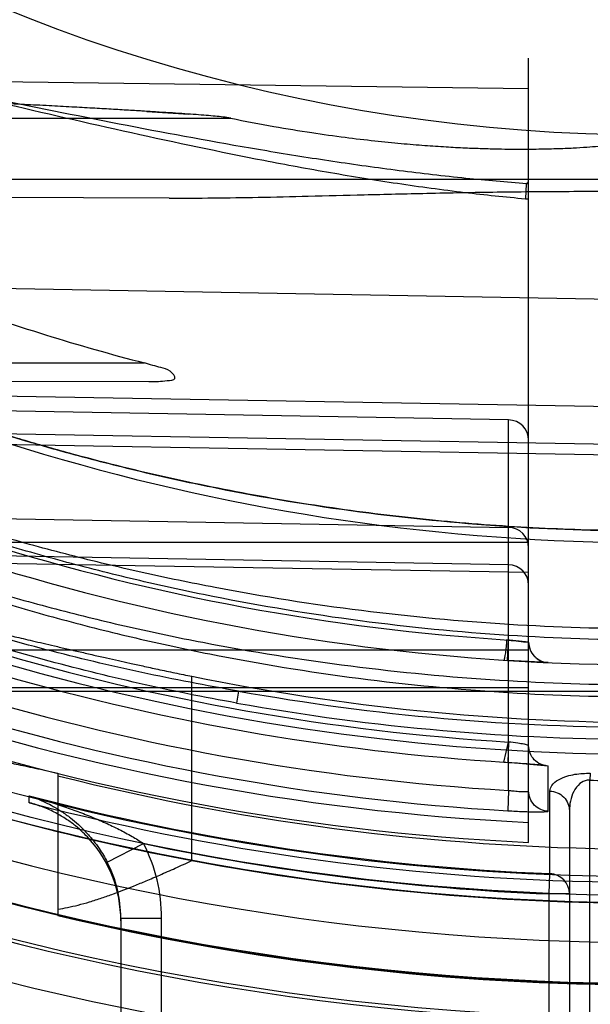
# Model space of a CAD drawing. Header units: millimetres. Extents: x 0 to 297, y 0 to 210.
# Tile 75 of 256: x 144.7513 to 144.8492, y 92.7543 to 92.9233. Entities that reach past the tile are written whole.
import ezdxf

# ---------------------------------------------------------------- set-up
doc = ezdxf.new("R2010")
doc.units = ezdxf.units.MM
doc.header["$LTSCALE"] = 16.335
doc.layers.get('0').update_dxf_attribs({"linetype": 'CONTINUOUS'})
for name, color, linetype in [('01_GLOBAL', 7, 'CONTINUOUS'), ('INTFCLR_144815', 7, 'CONTINUOUS'), ('INTFCLR_72935', 7, 'CONTINUOUS')]:
    doc.layers.add(name, color=color, linetype=linetype)

msp = doc.modelspace()

# ---------------------------------------------------------------- linework, layer by layer
at = {"color": 7, "linetype": 'Continuous'}
msp.add_circle((145.8748034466, 92.1344639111), 2.66, dxfattribs=at)
at = {"color": 9, "linetype": 'Continuous'}
msp.add_arc((145.8748034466, 92.1344639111), 2.6259090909, 92.9674534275, 177.0325465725, dxfattribs=at)
at = {"layer": '01_GLOBAL', "color": 7, "linetype": 'Continuous'}
msp.add_circle((145.8748034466, 92.1344639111), 2.695, dxfattribs=at)
at = {"layer": 'INTFCLR_144815', "color": 9, "linetype": 'Continuous'}
msp.add_line((144.7808215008, 92.7789910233), (144.7808215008, 92.81062168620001), dxfattribs=at)
at = {"layer": 'INTFCLR_144815', "color": 6, "linetype": 'Continuous'}
msp.add_line((144.7578220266, 92.7939952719), (144.7578220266, 92.7695667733), dxfattribs=at)
for radius in [0.4466793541, 0.4256665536]:
    msp.add_circle((144.8596077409, 93.1986596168), radius, dxfattribs=at)
for radius, start, end in [(0.6157754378, 313.9937911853, 154.5150993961), (0.5947754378, 312.9543589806, 154.5144414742), (0.4627266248, 45.0000000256, 314.9999999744), (0.4618985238, 44.999999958, 315.000000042), (0.461229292, 44.99999997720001, 315.0000000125), (0.4472794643, 47.86578076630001, 312.1342192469), (0.4408857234, 45.72777364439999, 314.2722263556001), (0.4268887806, 45.6663486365, 314.3336513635), (0.5947754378, 205.4855585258, 293.0456409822), (0.6157754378, 205.4849006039, 292.0062088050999), (0.4977333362, 259.4836750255, 310.0313711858), (0.3959554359, 258.5228250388, 281.4771749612), (0.427, 251.5461182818, 259.3673701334), (0.4177015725, 255.8961331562, 284.1038668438)]:
    msp.add_arc((144.8596077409, 93.1986596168), radius, start, end, dxfattribs=at)
at = {"layer": 'INTFCLR_144815', "color": 9, "linetype": 'Continuous'}
for centre, radius, start, end in [((144.8596077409, 93.1986596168), 0.4820383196, 52.2436298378, 307.7563701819), ((144.8596077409, 93.1986596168), 0.4540564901, 52.5411294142, 307.4588705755), ((144.8596077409, 93.1986596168), 0.44073522, 45.7280221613, 314.2719778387), ((144.8596077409, 93.1986596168), 0.4337362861, 45.73034182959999, 314.2696581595), ((144.8596077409, 93.1986596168), 0.5830188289, 203.8266800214, 313.0809380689), ((144.8596077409, 93.1986596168), 0.590019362, 203.8278898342, 312.5732768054), ((144.8596077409, 93.1986596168), 0.6110177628, 203.8266800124, 319.1799903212), ((144.8596077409, 93.1986596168), 0.4750435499, 258.4596803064, 309.0091107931), ((144.8596077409, 93.1986596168), 0.4936200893, 259.4138369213, 309.1798196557), ((144.8596077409, 93.1986596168), 0.4971179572, 259.4138369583, 309.1798197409), ((144.8596077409, 93.1986596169), 0.4270000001, 259.3673701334, 280.6326298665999), ((144.8596077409, 93.1986596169), 0.4410000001, 256.6554351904, 283.3445647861)]:
    msp.add_arc(centre, radius, start, end, dxfattribs=at)
at = {"layer": 'INTFCLR_144815', "color": 6, "linetype": 'Continuous'}
for points, knots in [([(144.745869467, 92.8181824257), (144.746293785, 92.81835067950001), (144.747084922, 92.8180638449), (144.7481583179, 92.8179100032), (144.7492161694, 92.81767668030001), (144.750460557, 92.8174087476), (144.7518973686, 92.8170816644), (144.753518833, 92.81670703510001), (144.7553170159, 92.8162863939), (144.7572773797, 92.8158266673), (144.7593915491, 92.8153310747), (144.7616323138, 92.81480995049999), (144.7639094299, 92.8142846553), (144.7661038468, 92.81378506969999), (144.7681634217, 92.81332229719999), (144.7702307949, 92.8128632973), (144.7724906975, 92.8123694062), (144.7750741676, 92.81181370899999), (144.7778899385, 92.81122155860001), (144.7798416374, 92.8108206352), (144.7808215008, 92.81062168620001)], [0, 0, 0, 0, 0.0382780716, 0.06280512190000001, 0.0927930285, 0.1285269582, 0.1697539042, 0.2162944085, 0.2681051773, 0.3246108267, 0.3851500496, 0.4502018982, 0.5175332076, 0.5811207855, 0.6389311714, 0.6945524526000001, 0.7587092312, 0.8329162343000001, 0.9161533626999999, 1, 1, 1, 1]), ([(144.745869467, 92.79629986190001), (144.7460946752, 92.7963921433), (144.7469176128, 92.79622190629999), (144.7480360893, 92.7960871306), (144.749385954, 92.7958127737), (144.7507025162, 92.7955460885), (144.752219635, 92.7952222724), (144.7539261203, 92.79485223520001), (144.7558148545, 92.7944374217), (144.7571338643, 92.79414676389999), (144.7578220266, 92.793995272)], [0, 0, 0, 0, 0.0599072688, 0.1927376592, 0.2859155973, 0.3966802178, 0.5240392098, 0.6675367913, 0.8265561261, 1, 1, 1, 1]), ([(144.7578220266, 92.7706726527), (144.7583746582, 92.77074745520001), (144.7595323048, 92.77094621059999), (144.7613387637, 92.77136261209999), (144.7632943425, 92.7719108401), (144.7653156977, 92.77255907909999), (144.7672803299, 92.7732555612), (144.7691398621, 92.7739601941), (144.7710150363, 92.7747052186), (144.7730654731, 92.7755564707), (144.7754128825, 92.77656297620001), (144.7780302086, 92.7777235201), (144.7798695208, 92.7785571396), (144.7808215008, 92.7789910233)], [0, 0, 0, 0, 0.068202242, 0.1435380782, 0.2266295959, 0.3165126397, 0.4030980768, 0.4815233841, 0.5596981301, 0.6498566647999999, 0.7530316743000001, 0.8720522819, 1, 1, 1, 1])]:
    msp.add_open_spline(points, degree=3, knots=knots, dxfattribs=at)
at = {"layer": 'INTFCLR_72935', "color": 6, "linetype": 'Continuous'}
for p, q in [((144.8386077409, 92.85113377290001), (144.8386077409, 92.9167142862)), ((144.8380605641, 92.89259973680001), (144.8386077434, 92.8925617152)), ((144.8386077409, 92.8164736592), (144.8351688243, 92.8168506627)), ((144.8386077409, 92.78210919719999), (144.8386077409, 92.7909503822)), ((144.7529666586, 92.7889051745), (144.752900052, 92.7889225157))]:
    msp.add_line(p, q, dxfattribs=at)
at = {"layer": 'INTFCLR_72935', "color": 9, "linetype": 'Continuous'}
for p, q in [((144.6705565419, 92.9137315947), (144.8386077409, 92.9115233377)), ((144.6597321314, 92.9064096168), (144.7874848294, 92.9064096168)), ((144.8666077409, 92.8959096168), (144.6761547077, 92.8959096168)), ((144.838204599, 92.8951318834), (144.8380605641, 92.89259973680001)), ((144.8386077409, 92.89510387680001), (144.838204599, 92.8951318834)), ((144.8382568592, 92.8952070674), (144.8382046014, 92.8951319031)), ((144.7768966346, 92.8926983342), (144.6746712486, 92.89305516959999)), ((144.8596077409, 92.8752098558), (144.6850955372, 92.87825597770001)), ((144.666373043, 92.8644096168), (144.7726663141, 92.8644096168)), ((144.6713763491, 92.861566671), (144.77342025, 92.8612104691)), ((144.8596077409, 92.85675292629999), (144.6802675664, 92.8598810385)), ((144.8351688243, 92.8546332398), (144.6799595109, 92.8573424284)), ((144.8351688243, 92.7910359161), (144.8351688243, 92.8546332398)), ((144.6786173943, 92.85349123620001), (144.8596077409, 92.85033434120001)), ((144.8596077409, 92.848490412), (144.6754583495, 92.8516102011)), ((144.8386077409, 92.7909503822), (144.8386077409, 92.85113377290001)), ((144.6752551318, 92.83898058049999), (144.8351688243, 92.8361913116)), ((144.8386077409, 92.8335732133), (144.7451601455, 92.8335732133)), ((144.8351688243, 92.8297727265), (144.6736446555, 92.83259008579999)), ((144.8386077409, 92.8284608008), (144.6705565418, 92.8313078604)), ((144.7458998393, 92.81514663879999), (144.8386077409, 92.81514663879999)), ((144.7223326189, 92.8080785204), (144.8666077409, 92.8080785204)), ((144.738065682, 92.80872805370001), (144.8386077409, 92.80872805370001)), ((144.7888173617, 92.8080785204), (144.7884828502, 92.8060296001)), ((144.8419577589, 92.78745618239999), (144.8419548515, 92.7952240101)), ((144.8491938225, 92.7939706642), (144.8491077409, 92.79279888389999)), ((144.8491077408, 92.6869725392), (144.8491077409, 92.79279888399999)), ((144.8351689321, 92.79103591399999), (144.8350210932, 92.78754433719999)), ((144.752900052, 92.7889225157), (144.752900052, 92.79010057)), ((144.8422512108, 92.77675230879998), (144.8422512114, 92.7909201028)), ((144.8456077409, 92.7875497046), (144.8456077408, 92.6900287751)), ((144.7662873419, 92.77871387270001), (144.7725138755, 92.7819083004)), ((144.8421077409, 92.77326479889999), (144.842251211, 92.77675230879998)), ((144.8421077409, 92.6797828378), (144.8421077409, 92.77326479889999)), ((144.8456077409, 92.77326479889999), (144.8421077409, 92.77326479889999)), ((144.7686077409, 92.769098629), (144.7686077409, 92.67365961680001)), ((144.7686077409, 92.769098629), (144.7756077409, 92.769098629)), ((144.7756077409, 92.6689929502), (144.7756077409, 92.769098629))]:
    msp.add_line(p, q, dxfattribs=at)
at = {"layer": 'INTFCLR_72935', "color": 7, "linetype": 'Continuous'}
for p, q in [((144.7730941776, 92.9075872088), (144.7802970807, 92.90711897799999)), ((144.8386077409, 92.8164736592), (144.8348317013, 92.81689301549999)), ((144.8350068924, 92.8133577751), (144.8351688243, 92.8168506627)), ((144.8419806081, 92.8129758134), (144.8350068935, 92.813357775)), ((144.8419806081, 92.8129758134), (144.8350068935, 92.813357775)), ((144.8343360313, 92.7958979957), (144.8351688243, 92.79934626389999)), ((144.8351688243, 92.79934626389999), (144.8350167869, 92.7958553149)), ((144.8419548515, 92.7952240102), (144.8350167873, 92.7958553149))]:
    msp.add_line(p, q, dxfattribs=at)
at = {"layer": 'INTFCLR_72935', "color": 6, "linetype": 'Continuous'}
msp.add_lwpolyline([(144.8382568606, 92.895207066), (144.8382997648, 92.8952389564), (144.8383401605, 92.8952712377), (144.8383780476, 92.89530391), (144.8384135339, 92.895336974), (144.8384465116, 92.8953704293), (144.8384766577, 92.895404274), (144.8385039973, 92.89543858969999), (144.8385285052, 92.8954732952), (144.8385497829, 92.89550814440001), (144.8385677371, 92.8955432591), (144.8385824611, 92.8955785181), (144.8385938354, 92.8956133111), (144.8386018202, 92.8956474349), (144.8386064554, 92.8956810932), (144.8386077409, 92.8957142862)], dxfattribs=at)
for centre, radius, start, end in [((144.8596077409, 93.1986596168), 0.4224162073, 90, 270.0000000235), ((144.8596077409, 93.1986596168), 0.4014439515, 90, 270.0000000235), ((144.8583689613, 93.1984228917), 0.3448330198, 249.7470830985, 255.6092353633), ((144.8593359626, 93.1986627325), 0.4118364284, 252.7321003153, 266.6152856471), ((144.8596060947, 93.1016646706), 0.3090441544, 268.0532648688, 270.000305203), ((144.7476032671, 92.76864279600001), 0.0210044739, 359.9994414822, 42.3893530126), ((144.8596077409, 93.1986596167), 0.4269039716, 256.9368400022, 270.0000000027)]:
    msp.add_arc(centre, radius, start, end, dxfattribs=at)
at = {"layer": 'INTFCLR_72935', "color": 9, "linetype": 'Continuous'}
for centre, radius, start, end in [((144.8596077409, 93.1986596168), 0.2950858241, 202.4933176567, 269.9999999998), ((144.8596077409, 93.1986596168), 0.3650864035, 236.8175561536, 270), ((144.8596077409, 93.1986596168), 0.3860864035, 240.8211786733, 269.9999999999), ((144.8351077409, 92.85113377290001), 0.0035, 5.83e-08, 88.99999977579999), ((144.8351091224, 92.8326930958), 0.0034986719, 0.0212907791, 89.02226248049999), ((144.8595471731, 93.198662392), 0.3825892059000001, 252.6035705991, 266.3466731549), ((144.8351091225, 92.8262745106), 0.0034986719, 0.0212932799, 89.0222649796), ((144.8421077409, 92.8164736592), 0.0035, 179.9999999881, 267.3783017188), ((144.8598139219, 93.1986623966), 0.4000759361, 253.4572210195, 266.468283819), ((144.8598745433, 93.19865978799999), 0.4035707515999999, 253.4574954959, 266.4686572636), ((144.8582778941, 93.19854105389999), 0.4134514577, 250.8036859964, 267.2730962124), ((144.8592698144, 93.1986349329), 0.4083111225, 252.7319313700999, 266.6160883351), ((144.858643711, 93.19854037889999), 0.3966562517, 259.8609639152, 270.1392513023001), ((144.8583289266, 93.19854277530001), 0.4169002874, 250.8037403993, 267.2886501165), ((144.8586765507, 93.19855180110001), 0.3987490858, 259.8611195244, 270.1338017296), ((144.8596077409, 93.1986596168), 0.4222641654, 255.3624428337, 267.6442799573), ((144.8596077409, 93.1986596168), 0.4234040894, 255.4082727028, 270), ((144.7475450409, 92.7690992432), 0.0280626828, 359.9987461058, 27.157905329), ((144.8596077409, 93.1986596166), 0.4257546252, 258.1960507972, 267.6442799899), ((144.7475277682, 92.7690991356), 0.0210799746, 359.9986232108, 27.1362418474), ((144.8421130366, 92.77325997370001), 0.0034948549, 0.079110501, 87.7342710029)]:
    msp.add_arc(centre, radius, start, end, dxfattribs=at)
at = {"layer": 'INTFCLR_72935', "color": 7, "linetype": 'Continuous'}
for centre, radius, start, end in [((144.6657753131, 91.1486570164), 1.7622011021, 86.5084999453, 86.74314281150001), ((144.8479275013, 92.91735871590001), 0.1013146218, 262.7654625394, 264.7219967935), ((144.8603732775, 93.21321275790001), 0.4006594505, 266.2725871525, 267.3641363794)]:
    msp.add_arc(centre, radius, start, end, dxfattribs=at)
at = {"layer": 'INTFCLR_72935', "color": 9, "linetype": 'Continuous'}
for points, knots in [([(144.6690424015, 92.91401313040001), (144.6690424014, 92.9146303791), (144.6692615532, 92.91586131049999), (144.6703177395, 92.9174064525), (144.6718399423, 92.91853578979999), (144.6736607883, 92.9193460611), (144.6757024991, 92.9199149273), (144.6786935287, 92.92042420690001), (144.682689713, 92.920651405), (144.6867975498, 92.9205363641), (144.6901948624, 92.92029675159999), (144.6936958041, 92.9199648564), (144.6981206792, 92.9194106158), (144.7052976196, 92.91830056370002), (144.7143883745, 92.91659486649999), (144.7235357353, 92.91465057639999), (144.7309475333, 92.9129979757), (144.7384417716, 92.9112903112), (144.7515997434, 92.9082334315), (144.7704318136, 92.90387126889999), (144.7893657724, 92.8998608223), (144.8046086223, 92.8970478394), (144.8160966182, 92.895186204), (144.8272487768, 92.89367995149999), (144.8345832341, 92.8929094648), (144.8380605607, 92.8925997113)], [0, 0, 0, 0, 0.010598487, 0.0207866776, 0.0313676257, 0.0427483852, 0.0548372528, 0.0676715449, 0.094782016, 0.1233889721, 0.138193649, 0.1532546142, 0.1837667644, 0.2147478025, 0.2779406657, 0.3425495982, 0.3753162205, 0.4083297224, 0.4745276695, 0.6072622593, 0.7402473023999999, 0.8067985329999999, 0.8733927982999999, 0.9400560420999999, 1, 1, 1, 1]), ([(144.6705565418, 92.9137315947), (144.6705565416, 92.9142684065), (144.6707873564, 92.91536319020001), (144.6718515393, 92.91668996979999), (144.6733521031, 92.9176483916), (144.6751483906, 92.91833944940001), (144.6771675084, 92.9188247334), (144.6801333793, 92.91925808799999), (144.6840920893, 92.9194448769), (144.6881640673, 92.91933648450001), (144.6915335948, 92.9191219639), (144.6950047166, 92.91882773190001), (144.6993919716, 92.918339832), (144.7065070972, 92.9173672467), (144.7155211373, 92.9158786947), (144.7245967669, 92.91418653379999), (144.7319491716, 92.91275134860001), (144.7393811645, 92.9112706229), (144.7524316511, 92.9086242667), (144.7711172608, 92.9048589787), (144.7898948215, 92.90141394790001), (144.8050072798, 92.8990056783), (144.8164007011, 92.89741491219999), (144.8274863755, 92.8961279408), (144.8347831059, 92.8954713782), (144.8382568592, 92.8952070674)], [0, 0, 0, 0, 0.0093538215, 0.0187078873, 0.0288574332, 0.0400591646, 0.0521074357, 0.0649731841, 0.09223882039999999, 0.1210289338, 0.1359219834, 0.1510663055, 0.1817257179, 0.2128272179, 0.276190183, 0.3408947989, 0.3736893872, 0.4067216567, 0.4729405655, 0.6057191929, 0.7388574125, 0.8055570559, 0.8723597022, 0.9392956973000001, 1, 1, 1, 1]), ([(144.6850955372, 92.87825597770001), (144.6861011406, 92.8777287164), (144.6876218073, 92.87694036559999), (144.6897362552, 92.875862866), (144.6921803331, 92.8746328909), (144.6948565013, 92.873315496), (144.6977292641, 92.87193490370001), (144.70089289, 92.87044118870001), (144.7041768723, 92.8689340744), (144.7075624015, 92.8674258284), (144.7110851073, 92.8658888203), (144.7174295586, 92.86320904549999), (144.7267383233, 92.8595376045), (144.7362748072, 92.8561298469), (144.7440816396, 92.8535555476), (144.7520176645, 92.8510841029), (144.7620524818, 92.8482322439), (144.7742225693, 92.8452082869), (144.7905493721, 92.84172461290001), (144.8110951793, 92.83839740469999), (144.835513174, 92.83607449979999), (144.8517080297, 92.8355719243), (144.8596077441, 92.8355723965)], [0, 0, 0, 0, 0.0187784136, 0.0283277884, 0.0392482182, 0.0640293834, 0.0776580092, 0.09196060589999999, 0.1218891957, 0.1374137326, 0.153256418, 0.1854526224, 0.251312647, 0.3187201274, 0.3529062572, 0.3872583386, 0.456181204, 0.5254040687, 0.5946131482, 0.7322372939, 0.8693511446, 1, 1, 1, 1]), ([(144.8596077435, 92.8168450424), (144.8514553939, 92.8168504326), (144.8347603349, 92.8173948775), (144.8096348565, 92.819861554), (144.7885483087, 92.82335582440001), (144.7718221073, 92.8269816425), (144.7614188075, 92.8295953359), (144.7531455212, 92.831889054), (144.7449531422, 92.8343028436), (144.7348702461, 92.83753608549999), (144.7230172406, 92.8417439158), (144.7133746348, 92.8454907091), (144.7058905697, 92.8485771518), (144.7005272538, 92.8508681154), (144.6962143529, 92.8527671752), (144.6929054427, 92.8542508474), (144.6898737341, 92.8556230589), (144.6870352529, 92.85692092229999), (144.6846895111, 92.8579887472), (144.6835055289, 92.8585220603), (144.6824849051, 92.8589774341), (144.6814354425, 92.8594327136), (144.6803220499, 92.8598999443), (144.6798067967, 92.86005690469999), (144.6793386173, 92.8602076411), (144.6793178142, 92.86012700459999)], [0, 0, 0, 0, 0.1307897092, 0.2677697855, 0.4047495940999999, 0.4734241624, 0.5423054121, 0.5768037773, 0.611155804, 0.6793183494, 0.7466483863, 0.8129134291, 0.8452601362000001, 0.8765233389, 0.9064770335, 0.9208618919, 0.9347014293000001, 0.959863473, 0.9709448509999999, 0.9760316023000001, 0.9807221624, 0.9887877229, 0.9948915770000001, 0.9986639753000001, 1, 1, 1, 1]), ([(144.8596077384, 92.81876121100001), (144.8514883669, 92.8187661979), (144.8348772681, 92.8192823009), (144.8098825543, 92.82162194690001), (144.7889100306, 92.82493701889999), (144.7722718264, 92.8283794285), (144.7619242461, 92.8308613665), (144.7536949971, 92.83304006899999), (144.7455491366, 92.8353323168), (144.7355235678, 92.8384032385), (144.7237354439, 92.8424017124), (144.7141434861, 92.8459637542), (144.7066986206, 92.8488986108), (144.7013643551, 92.8510768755), (144.6970744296, 92.8528828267), (144.6937831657, 92.85429381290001), (144.6907678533, 92.8555987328), (144.6879444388, 92.8568330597), (144.6856112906, 92.8578485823), (144.6844336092, 92.85835566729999), (144.6834184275, 92.85878893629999), (144.6823733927, 92.8592208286), (144.6812677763, 92.85966833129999), (144.6807512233, 92.8598113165), (144.6802892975, 92.85996106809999), (144.6802675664, 92.8598810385)], [0, 0, 0, 0, 0.131349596, 0.2686565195, 0.4058580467, 0.4745887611, 0.5434829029, 0.5779698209, 0.612297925, 0.6803743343, 0.7475662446, 0.8136422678, 0.8458776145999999, 0.8770217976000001, 0.9068518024, 0.9211743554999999, 0.9349525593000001, 0.9600013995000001, 0.9710336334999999, 0.9760984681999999, 0.9807694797, 0.9888041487, 0.994889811, 0.9986584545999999, 1, 1, 1, 1]), ([(144.8596077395, 92.83557239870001), (144.8542519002, 92.8355765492), (144.8432950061, 92.8358013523), (144.826782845, 92.8368641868), (144.8101089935, 92.83867807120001), (144.7935418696, 92.8412216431), (144.7770846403, 92.84450305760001), (144.7648441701, 92.84750630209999), (144.7567398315, 92.8497528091), (144.7513704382, 92.8513025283), (144.7447266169, 92.85333505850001), (144.7368588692, 92.8559348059), (144.731672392, 92.8577710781), (144.7291062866, 92.8587268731)], [0, 0, 0, 0, 0.1206088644, 0.2467093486, 0.3724880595, 0.4981837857, 0.6240325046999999, 0.7502704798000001, 0.7818918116, 0.8134145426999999, 0.8761180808, 0.9383352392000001, 1, 1, 1, 1]), ([(144.6776750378, 92.8537332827), (144.6776495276, 92.85363359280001), (144.6780569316, 92.8533748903), (144.6785699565, 92.8529395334), (144.6796449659, 92.852283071), (144.6806943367, 92.85163869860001), (144.6817116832, 92.8510443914), (144.6828947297, 92.8503640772), (144.6852410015, 92.8490514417), (144.6881026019, 92.8475205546), (144.6911680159, 92.84593990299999), (144.6945188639, 92.84425505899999), (144.6989039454, 92.84213142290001), (144.7043499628, 92.8396196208), (144.7119070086, 92.83630191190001), (144.7216489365, 92.8323386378), (144.7316273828, 92.82868589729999), (144.7397804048, 92.8259424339), (144.7480450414, 92.8233218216), (144.7563921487, 92.82091349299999), (144.764808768, 92.81871943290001), (144.7732582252, 92.8166714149), (144.7880637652, 92.8134821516), (144.8093586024, 92.8100116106), (144.8346569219, 92.80759992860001), (144.8514315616, 92.8070853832), (144.859607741, 92.8070908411)], [0, 0, 0, 0, 0.0016246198, 0.0057382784, 0.0122045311, 0.0206242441, 0.0254881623, 0.0307532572, 0.0421856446, 0.06792157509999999, 0.0819920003, 0.0966359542, 0.1271351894, 0.1589098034, 0.1913167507, 0.2574313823, 0.3249183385, 0.3590434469, 0.3932372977, 0.4617975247, 0.4961704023, 0.5305546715, 0.5990535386, 0.7352415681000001, 0.8709143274, 1, 1, 1, 1]), ([(144.6786173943, 92.85349123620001), (144.678591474, 92.8533949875), (144.6790010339, 92.85314868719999), (144.6795059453, 92.8527345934), (144.6805772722, 92.8521098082), (144.6816194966, 92.8514966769), (144.6826311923, 92.8509311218), (144.6838078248, 92.8502835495), (144.6861420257, 92.84903393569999), (144.6889878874, 92.8475772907), (144.6920360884, 92.84607364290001), (144.6953693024, 92.84447044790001), (144.6997312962, 92.84245001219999), (144.7051478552, 92.8400610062), (144.7126661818, 92.83690509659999), (144.7223579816, 92.8331362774), (144.7322801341, 92.8296656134), (144.7403874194, 92.8270593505), (144.7486093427, 92.8245691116), (144.7569114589, 92.8222817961), (144.7652812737, 92.8201987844), (144.7736867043, 92.8182540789), (144.7884185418, 92.8152259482), (144.8096008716, 92.8119342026), (144.8347708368, 92.80964803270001), (144.8514635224, 92.8091613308), (144.8596077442, 92.8091671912)], [0, 0, 0, 0, 0.001587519, 0.005652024, 0.0120574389, 0.0204079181, 0.0252346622, 0.0304611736, 0.041814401, 0.0673892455, 0.0813795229, 0.09594515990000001, 0.1262963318, 0.1579363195, 0.1902248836, 0.2561524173, 0.3235168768, 0.3576041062, 0.3917751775, 0.460332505, 0.4947236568, 0.5291384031, 0.5977314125, 0.7342178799, 0.8702910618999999, 1, 1, 1, 1]), ([(144.7884828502, 92.8060296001), (144.7828878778, 92.8070301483), (144.7717645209, 92.8092744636), (144.7552843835, 92.813386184), (144.739076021, 92.81824793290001), (144.7258160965, 92.8229482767), (144.7166923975, 92.8266021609), (144.7115344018, 92.82879845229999), (144.7064589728, 92.8310505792), (144.7002841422, 92.8339662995), (144.6943002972, 92.83705522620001), (144.6897169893, 92.83961388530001), (144.6864657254, 92.8415373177), (144.6834218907, 92.8434622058), (144.6806522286, 92.84536252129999), (144.6782532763, 92.8471886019), (144.6763360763, 92.8488963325), (144.6750462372, 92.85035522), (144.6745291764, 92.85140373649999), (144.6745291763, 92.8518382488)], [0, 0, 0, 0, 0.1368680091, 0.2731479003, 0.4088782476, 0.5442043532, 0.6117611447, 0.6455181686, 0.6791986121, 0.7454685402, 0.8099256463, 0.8413136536, 0.871861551, 0.9008796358, 0.9280292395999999, 0.952698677, 0.9735151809, 0.9895366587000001, 1, 1, 1, 1]), ([(144.7888173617, 92.8080785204), (144.7832554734, 92.80903788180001), (144.7721925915, 92.811150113), (144.7558004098, 92.815056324), (144.7396781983, 92.8196719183), (144.7264845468, 92.82413888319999), (144.7174029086, 92.8276115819), (144.7122727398, 92.8297043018), (144.7072227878, 92.8318388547), (144.7010842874, 92.8346145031), (144.6951285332, 92.8375485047), (144.6905688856, 92.8399851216), (144.6873335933, 92.8418119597), (144.6843069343, 92.84364396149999), (144.6815514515, 92.8454499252), (144.6791673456, 92.84718620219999), (144.6772584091, 92.8488089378), (144.6759830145, 92.8501909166), (144.6754541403, 92.8511949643), (144.6754583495, 92.8516102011)], [0, 0, 0, 0, 0.137561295, 0.2744141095, 0.4105726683, 0.5461541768, 0.6137615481, 0.64752046, 0.6811904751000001, 0.7473830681, 0.8116887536, 0.8429640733, 0.87337893, 0.9022313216, 0.9291876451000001, 0.9536238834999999, 0.9741733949, 0.9898789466, 1, 1, 1, 1]), ([(144.8419548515, 92.7952240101), (144.8410864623, 92.7952619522), (144.8393123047, 92.7960430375), (144.8386077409, 92.7978493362), (144.8386077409, 92.7987181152)], [0, 0, 0, 0, 0.5001261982, 1, 1, 1, 1]), ([(144.842251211, 92.7909201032), (144.8422512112, 92.7912680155), (144.8425975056, 92.7920974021), (144.8437240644, 92.79293287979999), (144.8451088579, 92.7935010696), (144.8469518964, 92.79392253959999), (144.8483128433, 92.7940006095), (144.8491938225, 92.7939706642)], [0, 0, 0, 0, 0.1279263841, 0.306790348, 0.5029705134, 0.6758793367, 1, 1, 1, 1]), ([(144.8491077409, 92.79279888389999), (144.8489519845, 92.7928092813), (144.8483378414, 92.7927866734), (144.8472181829, 92.79221820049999), (144.846271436, 92.7908740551), (144.8457231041, 92.7892421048), (144.8456077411, 92.78810996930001), (144.8456077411, 92.787549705)], [0, 0, 0, 0, 0.0673648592, 0.2627905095, 0.5133187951, 0.7582229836, 1, 1, 1, 1]), ([(144.8351689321, 92.79103591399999), (144.8353930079, 92.791009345), (144.8359859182, 92.7909453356), (144.8368516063, 92.7908818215), (144.8377704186, 92.7908313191), (144.8382097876, 92.79088145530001), (144.8386077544, 92.7908795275), (144.8386077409, 92.7909503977)], [0, 0, 0, 0, 0.1956803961, 0.5141493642, 0.7714187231, 0.9385411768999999, 1, 1, 1, 1]), ([(144.752900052, 92.79010056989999), (144.7547049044, 92.78960037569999), (144.7573829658, 92.7887841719), (144.7604575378, 92.78770275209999), (144.7621847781, 92.787051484), (144.7638780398, 92.78638116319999), (144.7659313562, 92.7855029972), (144.7682931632, 92.7843832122), (144.7704893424, 92.78320109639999), (144.7718696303, 92.782348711), (144.7725138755, 92.7819083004)], [0, 0, 0, 0, 0.2633396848, 0.3934024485, 0.458215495, 0.5228808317, 0.6494524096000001, 0.7721504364, 0.8902715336, 1, 1, 1, 1]), ([(144.752900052, 92.79010056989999), (144.7533474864, 92.78997640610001), (144.7542835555, 92.7896002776), (144.7556525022, 92.78901715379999), (144.7570706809, 92.7882755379), (144.7585141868, 92.7873987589), (144.7599670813, 92.7863528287), (144.7614045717, 92.78513983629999), (144.7627237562, 92.7838317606), (144.7639031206, 92.7824520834), (144.7651233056, 92.7807862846), (144.7658693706, 92.77952925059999), (144.7662873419, 92.77871387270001)], [0, 0, 0, 0, 0.07731474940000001, 0.16745712, 0.2478292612, 0.3434992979, 0.4484662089, 0.5455552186, 0.6564036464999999, 0.7574001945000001, 0.8474386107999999, 1, 1, 1, 1]), ([(144.8419577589, 92.78745618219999), (144.8410888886, 92.78749342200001), (144.8393131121, 92.7882738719), (144.8386077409, 92.7900811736), (144.8386077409, 92.7909503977)], [0, 0, 0, 0, 0.5001276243, 1, 1, 1, 1]), ([(144.842251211, 92.7909201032), (144.8431160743, 92.7908859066), (144.8448720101, 92.790163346), (144.8456077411, 92.7883934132), (144.8456077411, 92.787549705)], [0, 0, 0, 0, 0.5063861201, 1, 1, 1, 1]), ([(144.8350210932, 92.78754433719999), (144.8354735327, 92.7875175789), (144.8363619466, 92.78747001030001), (144.8376463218, 92.7874155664), (144.8389176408, 92.78737187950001), (144.8400410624, 92.7873665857), (144.8410746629, 92.78733325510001), (144.8415323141, 92.7874264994), (144.8419577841, 92.7873847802), (144.8419577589, 92.78745618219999)], [0, 0, 0, 0, 0.1956729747, 0.3838460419, 0.5560432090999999, 0.7412667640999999, 0.881626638, 0.9691736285, 1, 1, 1, 1])]:
    msp.add_open_spline(points, degree=3, knots=knots, dxfattribs=at)
at = {"layer": 'INTFCLR_72935', "color": 7, "linetype": 'Continuous'}
for points, knots in [([(144.7874848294, 92.9064096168), (144.7866073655, 92.9065735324), (144.7852033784, 92.9067232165), (144.7832138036, 92.9068996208), (144.7814665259, 92.90703558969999), (144.7795341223, 92.9071740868), (144.7774246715, 92.9073158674), (144.7751231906, 92.907462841), (144.7726094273, 92.9076173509), (144.7698678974, 92.90778197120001), (144.7668818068, 92.9079566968), (144.7636261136, 92.90814208), (144.7600691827, 92.9083389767), (144.7561765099, 92.90854877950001), (144.7519071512, 92.9087690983), (144.7472018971, 92.90899456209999), (144.7419719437, 92.90921246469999), (144.7361598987, 92.90941232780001), (144.7320750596, 92.9094443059), (144.7299340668, 92.90945696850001)], [0, 0, 0, 0, 0.0464524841, 0.0733358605, 0.1039743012, 0.1376446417, 0.1741570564, 0.2139951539, 0.2576561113, 0.3052182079, 0.3569193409, 0.4133158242, 0.4749164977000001, 0.5423027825, 0.6161815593, 0.6973864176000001, 0.7874398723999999, 0.8885823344, 1, 1, 1, 1]), ([(144.8348317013, 92.81689301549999), (144.8348175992, 92.81668054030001), (144.8347748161, 92.81608905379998), (144.8346866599, 92.81520237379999), (144.8345832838, 92.81424701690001), (144.8344575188, 92.81378297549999), (144.8343954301, 92.8133963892), (144.8343264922, 92.81340061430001)], [0, 0, 0, 0, 0.1801407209, 0.4992568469, 0.7704789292, 0.9415719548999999, 1, 1, 1, 1]), ([(144.8386077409, 92.8164736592), (144.8386081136, 92.8156023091), (144.8393386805, 92.8137999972), (144.8411098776, 92.81301560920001), (144.8419806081, 92.8129758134)], [0, 0, 0, 0, 0.4999170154, 1, 1, 1, 1]), ([(144.8343360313, 92.7958979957), (144.8347898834, 92.7958708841), (144.8359040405, 92.7957997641), (144.8374199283, 92.7957004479), (144.8388272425, 92.79559611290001), (144.8398712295, 92.79551451), (144.8407020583, 92.7954295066), (144.8413790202, 92.79537349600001), (144.8416882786, 92.79528623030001), (144.841954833, 92.7952722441), (144.8419548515, 92.7952240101)], [0, 0, 0, 0, 0.1780985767, 0.4373949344, 0.5946776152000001, 0.7318287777, 0.8450384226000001, 0.9288398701, 0.9811059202, 1, 1, 1, 1])]:
    msp.add_open_spline(points, degree=3, knots=knots, dxfattribs=at)
at = {"layer": 'INTFCLR_72935', "color": 6, "linetype": 'Continuous'}
for points, knots in [([(144.7874848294, 92.9064096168), (144.7899467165, 92.90591389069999), (144.7945683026, 92.9050232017), (144.8011199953, 92.90395557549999), (144.8068992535, 92.90314616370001), (144.8120238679, 92.9025374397), (144.8165872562, 92.9020820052), (144.8206658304, 92.90174555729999), (144.8243227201, 92.90150178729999), (144.827610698, 92.90133040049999), (144.8305742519, 92.90121566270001), (144.8332511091, 92.9011456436), (144.835673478, 92.9011109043), (144.837868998, 92.9011038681), (144.8398616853, 92.9011188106), (144.8416726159, 92.9011507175), (144.8433203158, 92.9011954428), (144.8448209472, 92.90125018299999), (144.8465670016, 92.9013300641), (144.8484747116, 92.9014424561), (144.8504789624, 92.9015962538), (144.8521494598, 92.901753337), (144.8537168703, 92.9019281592), (144.8552511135, 92.90214037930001), (144.8568406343, 92.9023940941), (144.8581549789, 92.9027647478), (144.8596157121, 92.9030314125), (144.8596077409, 92.90357321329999)], [0, 0, 0, 0, 0.1034632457, 0.1938840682, 0.2734526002, 0.3438698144, 0.4064833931, 0.4623839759, 0.5124664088, 0.557472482, 0.5980251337, 0.6346501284, 0.6677914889, 0.6978325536, 0.72510217, 0.749889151, 0.7724516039, 0.7930098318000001, 0.8117541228, 0.8444610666, 0.871742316, 0.8945497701, 0.9136305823, 0.9365662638, 0.9589862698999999, 0.9776759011, 1, 1, 1, 1]), ([(144.7768966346, 92.8926983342), (144.7794290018, 92.89268949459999), (144.7845215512, 92.89271451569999), (144.7924872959, 92.89284206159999), (144.8011184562, 92.89304025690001), (144.8107656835, 92.8932888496), (144.8215784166, 92.89355352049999), (144.8335771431, 92.8937749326), (144.8464082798, 92.8938877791), (144.8552000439, 92.8938678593), (144.8596077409, 92.89383576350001)], [0, 0, 0, 0, 0.0918387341, 0.1846799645, 0.2889179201, 0.4049352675, 0.534660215, 0.6811664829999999, 0.8401473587, 1, 1, 1, 1]), ([(144.77342025, 92.8612104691), (144.7739690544, 92.8612085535), (144.7750671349, 92.86121434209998), (144.7763689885, 92.8613812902), (144.7784457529, 92.8615128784), (144.776974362, 92.8633070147), (144.7751174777, 92.8636160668), (144.7736092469, 92.8641676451), (144.7726663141, 92.8644096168)], [0, 0, 0, 0, 0.1552523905, 0.296776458, 0.4248215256, 0.5631050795, 0.7246106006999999, 1, 1, 1, 1]), ([(144.8386077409, 92.7987181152), (144.8386539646, 92.7987712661), (144.8381462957, 92.7989128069), (144.8377315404, 92.7989865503), (144.8365194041, 92.7991815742), (144.8356927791, 92.79928096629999), (144.8351688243, 92.79934626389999)], [0, 0, 0, 0, 0.06012544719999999, 0.2524304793, 0.5493018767, 1, 1, 1, 1]), ([(144.7631167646, 92.7828032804), (144.7627947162, 92.78315609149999), (144.7620694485, 92.78389702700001), (144.7608078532, 92.78500490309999), (144.7592585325, 92.78614290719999), (144.7574100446, 92.7872389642), (144.7552906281, 92.78820343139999), (144.7537607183, 92.78869950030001), (144.7529666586, 92.7889051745)], [0, 0, 0, 0, 0.1193877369, 0.258887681, 0.4191751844, 0.599142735, 0.7949951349, 1, 1, 1, 1])]:
    msp.add_open_spline(points, degree=3, knots=knots, dxfattribs=at)

doc.saveas('drawing.dxf')
